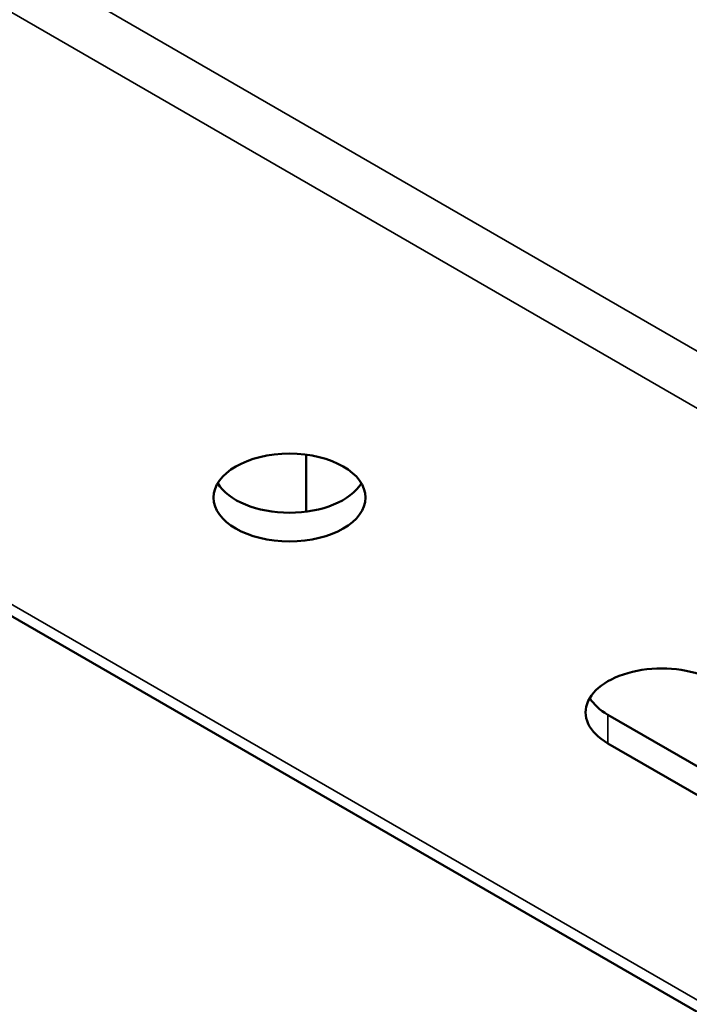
# Paper-space layout 'Sheet_1' of a CAD drawing. Header units: millimetres. Extents: x 0 to 118, y 0 to 118.
# Tile 35 of 206: x 38.46 to 40.72, y 26.68 to 29.99. Entities that reach past the tile are written whole.
import ezdxf

# ---------------------------------------------------------------- set-up
doc = ezdxf.new("R2010")
doc.units = ezdxf.units.MM
doc.layers.add('Visible (ANSI)', color=7, linetype='Continuous', lineweight=50)
doc.layers.add('Visible Narrow (ANSI)', color=7, linetype='Continuous', lineweight=35)

psp = doc.layouts.new('Sheet_1')

# ---------------------------------------------------------------- linework, layer by layer
at = {"layer": 'Visible (ANSI)'}
for p, q in [((41.73416, 26.08006), (35.33122, 29.77679)), ((39.42691, 28.33654), (39.42691, 28.52852)), ((40.44303, 27.653), (41.55658, 27.01009)), ((40.44303, 27.55657), (41.55658, 26.91366))]:
    psp.add_line(p, q, dxfattribs=at)
psp.add_ellipse((39.37123, 28.38431), major_axis=(0.25591, 0), ratio=0.5773503, dxfattribs=at)
for centre, major_axis, start_param, end_param in [((39.37123, 28.48075), (0.25591, 0), 3.4740396, 5.9507384), ((40.62398, 27.66104), (-0.25591, 0), 3.9269908, 7.0685835), ((40.62398, 27.75748), (-0.25591, 0), 0.332447, 0.7853982)]:
    psp.add_ellipse(centre, major_axis=major_axis, ratio=0.5773503, start_param=start_param, end_param=end_param, dxfattribs=at)
at = {"layer": 'Visible Narrow (ANSI)'}
for p, q in [((37.1998, 30.92381), (43.60274, 27.22707)), ((43.51922, 27.08242), (37.11629, 30.77916)), ((35.39028, 29.78264), (41.79321, 26.08591)), ((40.44303, 27.653), (40.44303, 27.55657))]:
    psp.add_line(p, q, dxfattribs=at)

doc.saveas('drawing.dxf')
